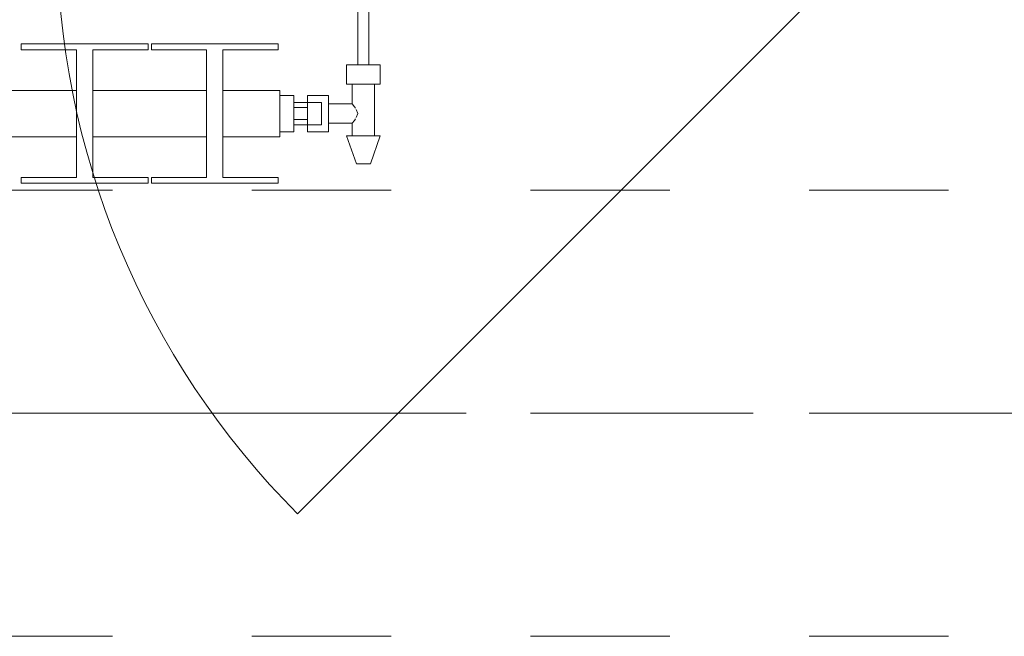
# Model space of a CAD drawing. Header units: metres. Extents: x -4 to 100, y -11 to 17.
# Tile 161 of 256: x 6.413 to 7.12, y 12.99 to 13.432. Entities that reach past the tile are written whole.
import ezdxf

# ---------------------------------------------------------------- set-up
doc = ezdxf.new("R2010")
doc.units = ezdxf.units.M
doc.header["$MEASUREMENT"] = 0
for name, pattern in [('Achse', [0.2, 0.1, -0.05, 0, -0.05]), ('Strichlinie doppelt', [0.546806, 0.264583, -0.105833, 0.070556, -0.105833]), ('Untersicht', [0.1, 0.075, -0.025]), ('Wipeout_Contour', [1, 0, -1])]:
    doc.linetypes.add(name, pattern=pattern)
for name, color, linetype in [('152 - Bemaßung_ Beschriftung.Ausbau', 7, 'Continuous'), ('451 - Universal.Achsen Raster', 7, 'Continuous'), ('604 - Struktur.Wand Aussen', 7, 'Continuous'), ('608 - Struktur.Träger', 7, 'Continuous'), ('801 - HKLSE.Heizung_ Klima_ Lüftung', 7, 'Continuous')]:
    doc.layers.add(name, color=color, linetype=linetype)
doc.styles.add('ERSTELLTER_STIL_2', font='txt')
doc.dimstyles.new('ERSTELLTER_STIL__5', dxfattribs={"dimtxt": 0.1, "dimasz": 0.0532, "dimexe": 0.18, "dimexo": 0.0625, "dimgap": 0, "dimtad": 1, "dimtih": 1, "dimtoh": 1, "dimzin": 0, "dimdsep": 46, "dimtxsty": 'ERSTELLTER_STIL_2', "dimblk": 'ARROWHEAD_2', "dimblk1": 'ARROWHEAD_2', "dimblk2": 'ARROWHEAD_2', "dimcen": 0.09, "dimse1": 1, "dimse2": 1, "dimclrd": 7, "dimclre": 7, "dimclrt": 7, "dimazin": 0, "dimtfac": 1, "dimtdec": 4, "dimtmove": 0, "dimatfit": 3, "dimfxl": 1, "dimtolj": 1, "dimtzin": 0, "dimarcsym": 0})

# ---------------------------------------------------------------- blocks, each defined once
blk = doc.blocks.new('*D320')
at = {"layer": '152 - Bemaßung_ Beschriftung.Ausbau', "color": 7, "linetype": 'Continuous', "lineweight": 5}
for p, q in [((4.19499, 15.3025), (4.19499, 15.4075)), ((7.64499, 15.3025), (7.64499, 15.4075)), ((4.2152, 15.39), (4.17478, 15.32)), ((7.6652, 15.39), (7.62478, 15.32)), ((4.04499, 15.355), (4.19499, 15.355)), ((4.19499, 15.355), (7.64499, 15.355)), ((7.64499, 15.355), (7.79499, 15.355))]:
    blk.add_line(p, q, dxfattribs=at)
at = {"layer": '152 - Bemaßung_ Beschriftung.Ausbau', "color": 7, "lineweight": 5, "char_height": 0.1, "attachment_point": 7, "style": 'ERSTELLTER_STIL_2'}
for s, insert in [('\\A1;{\\pql;\\fArial|b0|i0|c0|p38;3,45}', (5.71107, 15.375)), ('\\A1;{\\pql;\\fArial|b0|i0|c0|p38;15}', (7.47299, 15.375))]:
    blk.add_mtext(s, dxfattribs=dict(at, insert=insert))
blk = doc.blocks.new('ARROWHEAD_2')
at = {"color": 0, "linetype": 'Continuous', "lineweight": 0}
for p, q in [((-0.378, -0.655), (0.378, 0.655)), ((0, 0), (-1, 0))]:
    blk.add_line(p, q, dxfattribs=at)

msp = doc.modelspace()

# ---------------------------------------------------------------- linework, layer by layer
at = {"layer": '451 - Universal.Achsen Raster', "color": 160, "linetype": 'Strichlinie doppelt', "lineweight": 9, "true_color": 0x3232ff}
msp.add_line((64.93502, 13.14998), (-3.175, 13.14998), dxfattribs=at)
at = {"layer": '608 - Struktur.Träger', "color": 7, "linetype": 'Untersicht', "lineweight": 13}
for p, q in [((0.37999, 13.30998), (11.47999, 13.30998)), ((0.37999, 12.98998), (11.47999, 12.98998))]:
    msp.add_line(p, q, dxfattribs=at)
at = {"layer": '608 - Struktur.Träger', "color": 7, "linetype": 'Achse', "lineweight": 9}
msp.add_line((0.37999, 13.14998), (11.47999, 13.14998), dxfattribs=at)

# ---------------------------------------------------------------- wipeouts: each hides what was drawn before it
at = {"color": 254, "linetype": 'Wipeout_Contour', "lineweight": 0, "ltscale": 3565.051004}
msp.add_wipeout([(5.19999, 13.38167), (5.19999, 13.34833), (5.24082, 13.34833), (5.24082, 13.31917), (5.20116, 13.31917), (5.20116, 13.315), (5.29216, 13.315), (5.29216, 13.31917), (5.25249, 13.31917), (5.25249, 13.34833), (5.33416, 13.34833), (5.33416, 13.31917), (5.29449, 13.31917), (5.29449, 13.315), (5.38549, 13.315), (5.38549, 13.31917), (5.34582, 13.31917), (5.34582, 13.34833), (5.42749, 13.34833), (5.42749, 13.31917), (5.38782, 13.31917), (5.38782, 13.315), (5.47882, 13.315), (5.47882, 13.31917), (5.43916, 13.31917), (5.43916, 13.34833), (5.52082, 13.34833), (5.52082, 13.31917), (5.48116, 13.31917), (5.48116, 13.315), (5.57216, 13.315), (5.57216, 13.31917), (5.53249, 13.31917), (5.53249, 13.34833), (5.61416, 13.34833), (5.61416, 13.31917), (5.57449, 13.31917), (5.57449, 13.315), (5.66549, 13.315), (5.66549, 13.31917), (5.62582, 13.31917), (5.62582, 13.34833), (5.70749, 13.34833), (5.70749, 13.31917), (5.66782, 13.31917), (5.66782, 13.315), (5.75882, 13.315), (5.75882, 13.31917), (5.71916, 13.31917), (5.71916, 13.34833), (5.80082, 13.34833), (5.80082, 13.31917), (5.76116, 13.31917), (5.76116, 13.315), (5.85216, 13.315), (5.85216, 13.31917), (5.81249, 13.31917), (5.81249, 13.34833), (5.89416, 13.34833), (5.89416, 13.31917), (5.85449, 13.31917), (5.85449, 13.315), (5.94549, 13.315), (5.94549, 13.31917), (5.90582, 13.31917), (5.90582, 13.34833), (5.98749, 13.34833), (5.98749, 13.31917), (5.94782, 13.31917), (5.94782, 13.315), (6.03882, 13.315), (6.03882, 13.31917), (5.99916, 13.31917), (5.99916, 13.34833), (6.08082, 13.34833), (6.08082, 13.31917), (6.04116, 13.31917), (6.04116, 13.315), (6.13216, 13.315), (6.13216, 13.31917), (6.09249, 13.31917), (6.09249, 13.34833), (6.17416, 13.34833), (6.17416, 13.31917), (6.13449, 13.31917), (6.13449, 13.315), (6.22549, 13.315), (6.22549, 13.31917), (6.18582, 13.31917), (6.18582, 13.34833), (6.26749, 13.34833), (6.26749, 13.31917), (6.22782, 13.31917), (6.22782, 13.315), (6.31882, 13.315), (6.31882, 13.31917), (6.27916, 13.31917), (6.27916, 13.34833), (6.36082, 13.34833), (6.36082, 13.31917), (6.32116, 13.31917), (6.32116, 13.315), (6.41216, 13.315), (6.41216, 13.31917), (6.37249, 13.31917), (6.37249, 13.34833), (6.45416, 13.34833), (6.45416, 13.31917), (6.41449, 13.31917), (6.41449, 13.315), (6.50549, 13.315), (6.50549, 13.31917), (6.46582, 13.31917), (6.46582, 13.34833), (6.54749, 13.34833), (6.54749, 13.31917), (6.50782, 13.31917), (6.50782, 13.315), (6.59882, 13.315), (6.59882, 13.31917), (6.55916, 13.31917), (6.55916, 13.34833), (6.59999, 13.34833), (6.59999, 13.38167), (6.55916, 13.38167), (6.55916, 13.41083), (6.59882, 13.41083), (6.59882, 13.415), (6.50782, 13.415), (6.50782, 13.41083), (6.54749, 13.41083), (6.54749, 13.38167), (6.46582, 13.38167), (6.46582, 13.41083), (6.50549, 13.41083), (6.50549, 13.415), (6.41449, 13.415), (6.41449, 13.41083), (6.45416, 13.41083), (6.45416, 13.38167), (6.37249, 13.38167), (6.37249, 13.41083), (6.41216, 13.41083), (6.41216, 13.415), (6.32116, 13.415), (6.32116, 13.41083), (6.36082, 13.41083), (6.36082, 13.38167), (6.27916, 13.38167), (6.27916, 13.41083), (6.31882, 13.41083), (6.31882, 13.415), (6.22782, 13.415), (6.22782, 13.41083), (6.26749, 13.41083), (6.26749, 13.38167), (6.18582, 13.38167), (6.18582, 13.41083), (6.22549, 13.41083), (6.22549, 13.415), (6.13449, 13.415), (6.13449, 13.41083), (6.17416, 13.41083), (6.17416, 13.38167), (6.09249, 13.38167), (6.09249, 13.41083), (6.13216, 13.41083), (6.13216, 13.415), (6.04116, 13.415), (6.04116, 13.41083), (6.08082, 13.41083), (6.08082, 13.38167), (5.99916, 13.38167), (5.99916, 13.41083), (6.03882, 13.41083), (6.03882, 13.415), (5.94782, 13.415), (5.94782, 13.41083), (5.98749, 13.41083), (5.98749, 13.38167), (5.90582, 13.38167), (5.90582, 13.41083), (5.94549, 13.41083), (5.94549, 13.415), (5.85449, 13.415), (5.85449, 13.41083), (5.89416, 13.41083), (5.89416, 13.38167), (5.81249, 13.38167), (5.81249, 13.41083), (5.85216, 13.41083), (5.85216, 13.415), (5.76116, 13.415), (5.76116, 13.41083), (5.80082, 13.41083), (5.80082, 13.38167), (5.71916, 13.38167), (5.71916, 13.41083), (5.75882, 13.41083), (5.75882, 13.415), (5.66782, 13.415), (5.66782, 13.41083), (5.70749, 13.41083), (5.70749, 13.38167), (5.62582, 13.38167), (5.62582, 13.41083), (5.66549, 13.41083), (5.66549, 13.415), (5.57449, 13.415), (5.57449, 13.41083), (5.61416, 13.41083), (5.61416, 13.38167), (5.53249, 13.38167), (5.53249, 13.41083), (5.57216, 13.41083), (5.57216, 13.415), (5.48116, 13.415), (5.48116, 13.41083), (5.52082, 13.41083), (5.52082, 13.38167), (5.43916, 13.38167), (5.43916, 13.41083), (5.47882, 13.41083), (5.47882, 13.415), (5.38782, 13.415), (5.38782, 13.41083), (5.42749, 13.41083), (5.42749, 13.38167), (5.34582, 13.38167), (5.34582, 13.41083), (5.38549, 13.41083), (5.38549, 13.415), (5.29449, 13.415), (5.29449, 13.41083), (5.33416, 13.41083), (5.33416, 13.38167), (5.25249, 13.38167), (5.25249, 13.41083), (5.29216, 13.41083), (5.29216, 13.415), (5.20116, 13.415), (5.20116, 13.41083), (5.24082, 13.41083), (5.24082, 13.38167)], dxfattribs=at).dxf.layer = '801 - HKLSE.Heizung_ Klima_ Lüftung'

# ---------------------------------------------------------------- next in the draw order: linework, layer by layer
at = {"layer": '801 - HKLSE.Heizung_ Klima_ Lüftung', "color": 7, "linetype": 'Continuous', "lineweight": 5}
for p, q in [((6.41449, 13.415), (6.41449, 13.41083)), ((6.50549, 13.415), (6.41449, 13.415)), ((6.41449, 13.415), (6.41449, 13.41083)), ((6.50549, 13.41083), (6.50549, 13.415)), ((6.50549, 13.41083), (6.50549, 13.415)), ((6.50782, 13.415), (6.50782, 13.41083)), ((6.50782, 13.415), (6.50782, 13.41083)), ((6.41449, 13.41083), (6.45416, 13.41083)), ((6.45416, 13.41083), (6.45416, 13.31917)), ((6.46582, 13.31917), (6.46582, 13.41083)), ((6.46582, 13.41083), (6.50549, 13.41083)), ((6.50782, 13.41083), (6.54749, 13.41083)), ((6.54749, 13.41083), (6.54749, 13.31917)), ((6.55916, 13.31917), (6.55916, 13.41083)), ((6.37249, 13.38167), (6.45416, 13.38167)), ((6.46582, 13.38167), (6.54749, 13.38167)), ((6.37249, 13.34833), (6.45416, 13.34833)), ((6.46582, 13.34833), (6.54749, 13.34833)), ((6.41449, 13.31917), (6.41449, 13.315)), ((6.45416, 13.31917), (6.41449, 13.31917)), ((6.41449, 13.31917), (6.41449, 13.315)), ((6.41449, 13.315), (6.50549, 13.315)), ((6.41449, 13.315), (6.50549, 13.315)), ((6.50549, 13.31917), (6.46582, 13.31917)), ((6.50549, 13.315), (6.50549, 13.31917)), ((6.50549, 13.315), (6.50549, 13.31917)), ((6.50782, 13.31917), (6.50782, 13.315)), ((6.54749, 13.31917), (6.50782, 13.31917)), ((6.50782, 13.31917), (6.50782, 13.315)), ((6.50782, 13.315), (6.59882, 13.315)), ((6.50782, 13.315), (6.59882, 13.315)), ((6.59882, 13.31917), (6.55916, 13.31917)), ((6.59882, 13.315), (6.59882, 13.31917))]:
    msp.add_line(p, q, dxfattribs=at)

# ---------------------------------------------------------------- next in the draw order: wipeouts: each hides what was drawn before it
at = {"color": 254, "linetype": 'Wipeout_Contour', "lineweight": 0, "ltscale": 472.615416}
msp.add_wipeout([(6.59999, 13.35201), (6.60999, 13.35201), (6.60999, 13.357), (6.61999, 13.357), (6.61999, 13.352), (6.63499, 13.352), (6.63499, 13.358), (6.65199, 13.358), (6.65199, 13.349), (6.64799, 13.349), (6.65499, 13.329), (6.66499, 13.329), (6.67199, 13.349), (6.66799, 13.349), (6.66799, 13.386), (6.67199, 13.386), (6.67199, 13.4), (6.66399, 13.4), (6.66399, 13.455), (6.65599, 13.455), (6.65599, 13.4), (6.64799, 13.4), (6.64799, 13.386), (6.65199, 13.386), (6.65199, 13.372), (6.63499, 13.372), (6.63499, 13.378), (6.61999, 13.378), (6.61999, 13.373), (6.60999, 13.373), (6.60999, 13.37799), (6.59999, 13.37799)], dxfattribs=at).dxf.layer = '801 - HKLSE.Heizung_ Klima_ Lüftung'

# ---------------------------------------------------------------- next in the draw order: linework, layer by layer
at = {"layer": '604 - Struktur.Wand Aussen', "color": 7, "linetype": 'Continuous', "lineweight": 9}
msp.add_line((7.03, 13.495), (6.61281, 13.07781), dxfattribs=at)
msp.add_arc((7.03, 13.495), 0.59, 180, 225, dxfattribs=at)
at = {"layer": '801 - HKLSE.Heizung_ Klima_ Lüftung', "color": 7, "linetype": 'Continuous', "lineweight": 5}
for p, q in [((6.65599, 13.455), (6.65599, 13.4)), ((6.66399, 13.455), (6.66399, 13.4)), ((6.59882, 13.415), (6.50782, 13.415)), ((6.59882, 13.41083), (6.59882, 13.415)), ((6.55916, 13.41083), (6.59882, 13.41083)), ((6.64799, 13.4), (6.65399, 13.4)), ((6.64799, 13.4), (6.64799, 13.386)), ((6.65399, 13.4), (6.66599, 13.4)), ((6.65599, 13.4), (6.65716, 13.4)), ((6.65716, 13.4), (6.65999, 13.4)), ((6.65999, 13.4), (6.66282, 13.4)), ((6.66282, 13.4), (6.66399, 13.4)), ((6.66599, 13.4), (6.67199, 13.4)), ((6.67199, 13.4), (6.67199, 13.386)), ((6.64799, 13.386), (6.65399, 13.386)), ((6.65199, 13.386), (6.65199, 13.372)), ((6.65399, 13.386), (6.66599, 13.386)), ((6.66599, 13.386), (6.67199, 13.386)), ((6.66799, 13.386), (6.66799, 13.349)), ((6.55916, 13.38167), (6.59999, 13.38167)), ((6.59999, 13.38167), (6.59999, 13.37679)), ((6.59999, 13.37799), (6.60999, 13.37799)), ((6.60999, 13.37799), (6.60999, 13.365)), ((6.61999, 13.373), (6.61999, 13.378)), ((6.61999, 13.378), (6.61999, 13.3715)), ((6.63499, 13.378), (6.61999, 13.378)), ((6.63499, 13.378), (6.63499, 13.3715)), ((6.59999, 13.37679), (6.59999, 13.365)), ((6.61999, 13.373), (6.60999, 13.373)), ((6.61999, 13.373), (6.61999, 13.37066)), ((6.61999, 13.373), (6.62999, 13.373)), ((6.61999, 13.373), (6.61999, 13.37066)), ((6.61999, 13.3715), (6.61999, 13.36933)), ((6.61999, 13.37066), (6.61999, 13.365)), ((6.61999, 13.37066), (6.61999, 13.36933)), ((6.62999, 13.373), (6.62999, 13.37066)), ((6.62999, 13.37066), (6.62999, 13.365)), ((6.65199, 13.372), (6.63499, 13.372)), ((6.63499, 13.3715), (6.63499, 13.3585)), ((6.65199, 13.372), (6.6537, 13.36995)), ((6.59999, 13.365), (6.59999, 13.35321)), ((6.60999, 13.36933), (6.61999, 13.36933)), ((6.60999, 13.365), (6.60999, 13.35201)), ((6.61999, 13.36933), (6.61999, 13.365)), ((6.61999, 13.365), (6.61999, 13.36067)), ((6.61999, 13.365), (6.61999, 13.35934)), ((6.62999, 13.365), (6.62999, 13.35934)), ((6.6537, 13.36995), (6.65422, 13.36889)), ((6.65473, 13.36785), (6.65612, 13.365)), ((6.65612, 13.365), (6.65473, 13.36215)), ((6.60999, 13.36067), (6.61999, 13.36067)), ((6.61999, 13.357), (6.60999, 13.357)), ((6.61999, 13.36067), (6.61999, 13.3585)), ((6.61999, 13.36067), (6.61999, 13.35934)), ((6.61999, 13.35934), (6.61999, 13.357)), ((6.61999, 13.35934), (6.61999, 13.357)), ((6.61999, 13.3585), (6.61999, 13.352)), ((6.61999, 13.357), (6.62999, 13.357)), ((6.61999, 13.352), (6.61999, 13.357)), ((6.62999, 13.35934), (6.62999, 13.357)), ((6.63499, 13.3585), (6.63499, 13.352)), ((6.65199, 13.358), (6.63499, 13.358)), ((6.6537, 13.36005), (6.65199, 13.358)), ((6.65199, 13.358), (6.65199, 13.349)), ((6.65422, 13.36111), (6.6537, 13.36005)), ((6.59999, 13.35321), (6.59999, 13.34833)), ((6.59999, 13.35201), (6.60999, 13.35201)), ((6.59999, 13.35201), (6.60999, 13.35201)), ((6.59999, 13.35201), (6.60999, 13.35201)), ((6.59999, 13.35201), (6.60999, 13.35201)), ((6.63499, 13.352), (6.61999, 13.352)), ((6.55916, 13.34833), (6.59999, 13.34833)), ((6.64799, 13.349), (6.6515, 13.349)), ((6.64799, 13.349), (6.65499, 13.329)), ((6.6515, 13.349), (6.65999, 13.349)), ((6.65999, 13.349), (6.66847, 13.349)), ((6.67199, 13.349), (6.66499, 13.329)), ((6.66847, 13.349), (6.67199, 13.349)), ((6.65499, 13.329), (6.65645, 13.329)), ((6.65645, 13.329), (6.65999, 13.329)), ((6.65999, 13.329), (6.66352, 13.329)), ((6.66352, 13.329), (6.66499, 13.329))]:
    msp.add_line(p, q, dxfattribs=at)

# ---------------------------------------------------------------- next in the draw order: dimensions: what is measured, and where the dimension line sits
at = {"layer": '152 - Bemaßung_ Beschriftung.Ausbau', "color": 7, "linetype": 'Continuous', "lineweight": 5}
dim = msp.add_linear_dim(base=(7.64499, 15.355), p1=(4.19499, 10.60873), p2=(7.64499, 10.74998), angle=0, dimstyle='ERSTELLTER_STIL__5', dxfattribs=at)
dim.commit()
dim.dimension.update_dxf_attribs({"geometry": '*D320', "text_midpoint": (5.84096, 15.425), "dimtype": 160})

doc.saveas('drawing.dxf')
